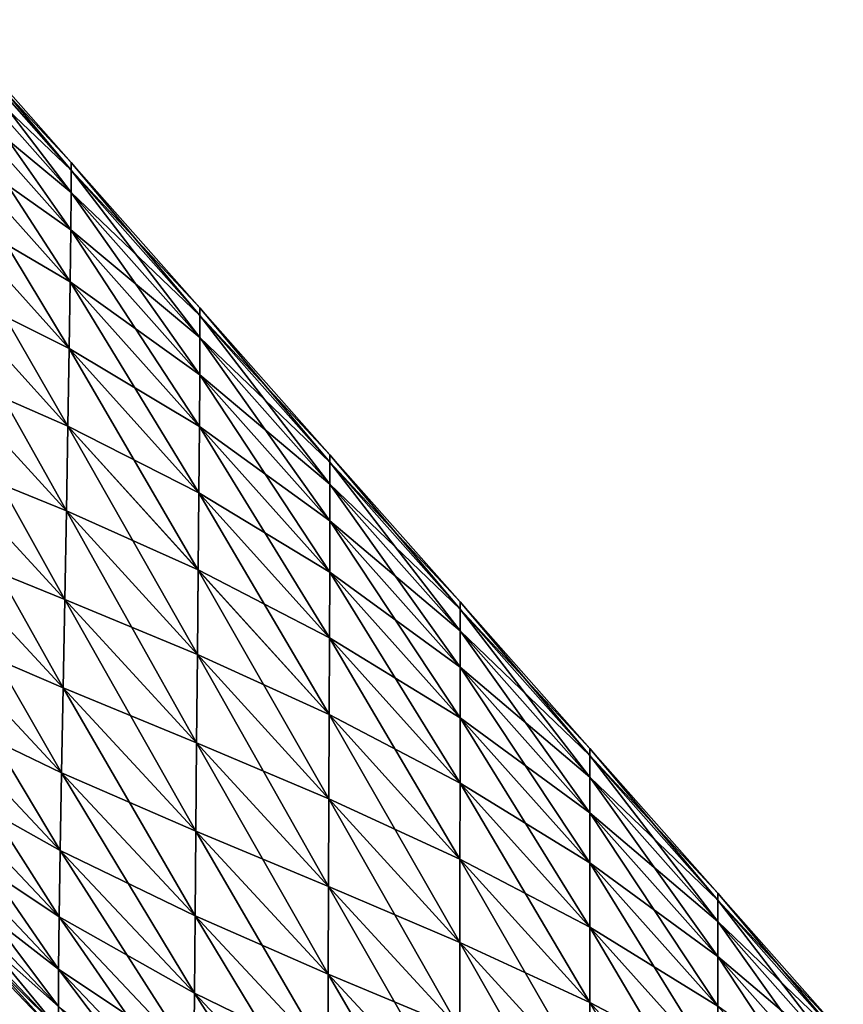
# Model space of a CAD drawing. Extents: x -0.96 to 0.96, y -0.57 to 2.63.
# Tile 123 of 148: x 0.4 to 0.63, y 1.08 to 1.35. Entities that reach past the tile are written whole.
import ezdxf

# ---------------------------------------------------------------- set-up
doc = ezdxf.new("R2010")
doc.units = 0
doc.layers.add('Brakiri_Cruiser_Main_Texture', color=7, linetype='CONTINUOUS')

msp = doc.modelspace()

# ---------------------------------------------------------------- linework, layer by layer
at = {"layer": 'Brakiri_Cruiser_Main_Texture'}
for points in [[(0.415664, 1.308587, -0.474734), (0.381042, 1.347664, -0.461105), (0.381064, 1.349725, -0.472355)], [(0.415664, 1.310647, -0.485984), (0.381064, 1.349725, -0.472355), (0.381042, 1.347664, -0.483605)], [(0.415664, 1.308587, -0.474734), (0.381064, 1.349725, -0.472355), (0.415664, 1.310647, -0.485984)], [(0.415642, 1.302433, -0.463953), (0.380977, 1.341481, -0.450324), (0.381042, 1.347664, -0.461105)], [(0.415664, 1.308587, -0.497234), (0.381042, 1.347664, -0.483605), (0.380977, 1.341481, -0.494387)], [(0.415642, 1.302433, -0.463953), (0.381042, 1.347664, -0.461105), (0.415664, 1.308587, -0.474734)], [(0.415664, 1.310647, -0.485984), (0.381042, 1.347664, -0.483605), (0.415664, 1.308587, -0.497234)], [(0.415576, 1.292209, -0.454109), (0.380823, 1.331226, -0.44048), (0.380977, 1.341481, -0.450324)], [(0.415642, 1.302433, -0.508016), (0.380977, 1.341481, -0.494387), (0.380823, 1.331226, -0.50423)], [(0.415576, 1.292209, -0.454109), (0.380977, 1.341481, -0.450324), (0.415642, 1.302433, -0.463953)], [(0.415664, 1.308587, -0.497234), (0.380977, 1.341481, -0.494387), (0.415642, 1.302433, -0.508016)], [(0.415422, 1.277965, -0.445672), (0.380537, 1.316948, -0.432043), (0.380823, 1.331226, -0.44048)], [(0.415576, 1.292209, -0.517859), (0.380823, 1.331226, -0.50423), (0.380537, 1.316948, -0.512668)], [(0.415422, 1.277965, -0.445672), (0.380823, 1.331226, -0.44048), (0.415576, 1.292209, -0.454109)], [(0.415642, 1.302433, -0.508016), (0.380823, 1.331226, -0.50423), (0.415576, 1.292209, -0.517859)], [(0.380054, 1.298722, -0.51923), (0.415422, 1.277965, -0.526297), (0.380537, 1.316948, -0.512668)], [(0.380537, 1.316948, -0.432043), (0.415137, 1.259748, -0.439109), (0.380054, 1.298722, -0.42548)], [(0.380537, 1.316948, -0.432043), (0.415422, 1.277965, -0.445672), (0.415137, 1.259748, -0.439109)], [(0.415576, 1.292209, -0.517859), (0.380537, 1.316948, -0.512668), (0.415422, 1.277965, -0.526297)], [(0.450879, 1.268837, -0.489648), (0.415664, 1.308587, -0.474734), (0.415664, 1.310647, -0.485984)], [(0.450879, 1.268837, -0.489648), (0.415664, 1.310647, -0.485984), (0.450879, 1.270871, -0.500898)], [(0.450879, 1.270871, -0.500898), (0.415664, 1.310647, -0.485984), (0.415664, 1.308587, -0.497234)], [(0.450879, 1.262737, -0.478867), (0.415642, 1.302433, -0.463953), (0.415664, 1.308587, -0.474734)], [(0.450879, 1.268837, -0.512148), (0.415664, 1.308587, -0.497234), (0.415642, 1.302433, -0.508016)], [(0.450879, 1.262737, -0.478867), (0.415664, 1.308587, -0.474734), (0.450879, 1.268837, -0.489648)], [(0.450879, 1.270871, -0.500898), (0.415664, 1.308587, -0.497234), (0.450879, 1.268837, -0.512148)], [(0.450857, 1.252594, -0.469023), (0.415576, 1.292209, -0.454109), (0.415642, 1.302433, -0.463953)], [(0.450879, 1.262737, -0.52293), (0.415642, 1.302433, -0.508016), (0.415576, 1.292209, -0.517859)], [(0.450857, 1.252594, -0.469023), (0.415642, 1.302433, -0.463953), (0.450879, 1.262737, -0.478867)], [(0.450879, 1.268837, -0.512148), (0.415642, 1.302433, -0.508016), (0.450879, 1.262737, -0.52293)], [(0.379438, 1.277516, -0.523918), (0.415137, 1.259748, -0.532859), (0.380054, 1.298722, -0.51923)], [(0.380054, 1.298722, -0.42548), (0.414763, 1.238541, -0.434422), (0.379438, 1.277516, -0.420793)], [(0.380054, 1.298722, -0.51923), (0.415137, 1.259748, -0.532859), (0.415422, 1.277965, -0.526297)], [(0.380054, 1.298722, -0.42548), (0.415137, 1.259748, -0.439109), (0.414763, 1.238541, -0.434422)], [(0.450791, 1.238431, -0.460586), (0.415422, 1.277965, -0.445672), (0.415576, 1.292209, -0.454109)], [(0.450857, 1.252594, -0.532773), (0.415576, 1.292209, -0.517859), (0.415422, 1.277965, -0.526297)], [(0.450791, 1.238431, -0.460586), (0.415576, 1.292209, -0.454109), (0.450857, 1.252594, -0.469023)], [(0.450879, 1.262737, -0.52293), (0.415576, 1.292209, -0.517859), (0.450857, 1.252594, -0.532773)], [(0.378735, 1.254324, -0.52673), (0.414763, 1.238541, -0.537547), (0.379438, 1.277516, -0.523918)], [(0.379438, 1.277516, -0.420793), (0.414346, 1.215324, -0.431609), (0.378735, 1.254324, -0.41798)], [(0.379438, 1.277516, -0.523918), (0.414763, 1.238541, -0.537547), (0.415137, 1.259748, -0.532859)], [(0.379438, 1.277516, -0.420793), (0.414763, 1.238541, -0.434422), (0.414346, 1.215324, -0.431609)], [(0.415137, 1.259748, -0.532859), (0.450791, 1.238431, -0.541211), (0.415422, 1.277965, -0.526297)], [(0.415422, 1.277965, -0.445672), (0.450637, 1.220297, -0.454023), (0.415137, 1.259748, -0.439109)], [(0.415422, 1.277965, -0.445672), (0.450791, 1.238431, -0.460586), (0.450637, 1.220297, -0.454023)], [(0.450857, 1.252594, -0.532773), (0.415422, 1.277965, -0.526297), (0.450791, 1.238431, -0.541211)], [(0.486445, 1.228689, -0.504922), (0.450879, 1.268837, -0.489648), (0.450879, 1.270871, -0.500898)], [(0.486445, 1.228689, -0.504922), (0.450879, 1.270871, -0.500898), (0.486445, 1.230697, -0.516172)], [(0.486445, 1.230697, -0.516172), (0.450879, 1.270871, -0.500898), (0.450879, 1.268837, -0.512148)], [(0.486445, 1.222667, -0.494141), (0.450879, 1.262737, -0.478867), (0.450879, 1.268837, -0.489648)], [(0.486445, 1.222667, -0.494141), (0.450879, 1.268837, -0.489648), (0.486445, 1.228689, -0.504922)], [(0.486445, 1.230697, -0.516172), (0.450879, 1.268837, -0.512148), (0.486445, 1.228689, -0.527422)], [(0.486445, 1.228689, -0.527422), (0.450879, 1.268837, -0.512148), (0.450879, 1.262737, -0.52293)], [(0.486445, 1.212628, -0.484297), (0.450857, 1.252594, -0.469023), (0.450879, 1.262737, -0.478867)], [(0.486445, 1.222667, -0.538203), (0.450879, 1.262737, -0.52293), (0.450857, 1.252594, -0.532773)], [(0.486445, 1.212628, -0.484297), (0.450879, 1.262737, -0.478867), (0.486445, 1.222667, -0.494141)], [(0.486445, 1.228689, -0.527422), (0.450879, 1.262737, -0.52293), (0.486445, 1.222667, -0.538203)], [(0.414763, 1.238541, -0.537547), (0.450637, 1.220297, -0.547773), (0.415137, 1.259748, -0.532859)], [(0.415137, 1.259748, -0.439109), (0.450439, 1.199161, -0.449336), (0.414763, 1.238541, -0.434422)], [(0.415137, 1.259748, -0.532859), (0.450637, 1.220297, -0.547773), (0.450791, 1.238431, -0.541211)], [(0.415137, 1.259748, -0.439109), (0.450637, 1.220297, -0.454023), (0.450439, 1.199161, -0.449336)], [(0.377988, 1.230139, -0.527668), (0.414346, 1.215324, -0.540359), (0.378735, 1.254324, -0.52673)], [(0.378735, 1.254324, -0.41798), (0.413906, 1.191102, -0.430672), (0.377988, 1.230139, -0.417043)], [(0.378735, 1.254324, -0.52673), (0.414346, 1.215324, -0.540359), (0.414763, 1.238541, -0.537547)], [(0.378735, 1.254324, -0.41798), (0.414346, 1.215324, -0.431609), (0.413906, 1.191102, -0.430672)], [(0.486423, 1.198595, -0.475859), (0.450791, 1.238431, -0.460586), (0.450857, 1.252594, -0.469023)], [(0.486445, 1.212628, -0.548047), (0.450857, 1.252594, -0.532773), (0.450791, 1.238431, -0.541211)], [(0.486423, 1.198595, -0.475859), (0.450857, 1.252594, -0.469023), (0.486445, 1.212628, -0.484297)], [(0.486445, 1.222667, -0.538203), (0.450857, 1.252594, -0.532773), (0.486445, 1.212628, -0.548047)], [(0.414346, 1.215324, -0.540359), (0.450439, 1.199162, -0.552461), (0.414763, 1.238541, -0.537547)], [(0.414763, 1.238541, -0.434422), (0.45022, 1.176016, -0.446523), (0.414346, 1.215324, -0.431609)], [(0.414763, 1.238541, -0.537547), (0.450439, 1.199162, -0.552461), (0.450637, 1.220297, -0.547773)], [(0.414763, 1.238541, -0.434422), (0.450439, 1.199161, -0.449336), (0.45022, 1.176016, -0.446523)], [(0.450637, 1.220297, -0.547773), (0.486423, 1.198595, -0.556484), (0.450791, 1.238431, -0.541211)], [(0.450791, 1.238431, -0.460586), (0.486357, 1.180592, -0.469297), (0.450637, 1.220297, -0.454023)], [(0.450791, 1.238431, -0.460586), (0.486423, 1.198595, -0.475859), (0.486357, 1.180592, -0.469297)], [(0.486445, 1.212628, -0.548047), (0.450791, 1.238431, -0.541211), (0.486423, 1.198595, -0.556484)], [(0.377241, 1.205953, -0.52673), (0.413906, 1.191102, -0.541297), (0.377988, 1.230139, -0.527668)], [(0.377988, 1.230139, -0.417043), (0.413467, 1.166879, -0.431609), (0.377241, 1.205953, -0.41798)], [(0.377988, 1.230139, -0.527668), (0.413906, 1.191102, -0.541297), (0.414346, 1.215324, -0.540359)], [(0.377988, 1.230139, -0.417043), (0.413906, 1.191102, -0.430672), (0.413467, 1.166879, -0.431609)], [(0.5221, 1.188441, -0.519629), (0.486445, 1.228689, -0.504922), (0.486445, 1.230697, -0.516172)], [(0.5221, 1.188441, -0.519629), (0.486445, 1.230697, -0.516172), (0.5221, 1.190423, -0.530879)], [(0.5221, 1.190423, -0.530879), (0.486445, 1.230697, -0.516172), (0.486445, 1.228689, -0.527422)], [(0.5221, 1.182495, -0.508848), (0.486445, 1.222667, -0.494141), (0.486445, 1.228689, -0.504922)], [(0.5221, 1.182495, -0.508848), (0.486445, 1.228689, -0.504922), (0.5221, 1.188441, -0.519629)], [(0.5221, 1.190423, -0.530879), (0.486445, 1.228689, -0.527422), (0.5221, 1.188441, -0.542129)], [(0.5221, 1.188441, -0.542129), (0.486445, 1.228689, -0.527422), (0.486445, 1.222667, -0.538203)], [(0.5221, 1.172583, -0.499004), (0.486445, 1.212628, -0.484297), (0.486445, 1.222667, -0.494141)], [(0.5221, 1.172583, -0.499004), (0.486445, 1.222667, -0.494141), (0.5221, 1.182495, -0.508848)], [(0.5221, 1.188441, -0.542129), (0.486445, 1.222667, -0.538203), (0.5221, 1.182495, -0.55291)], [(0.5221, 1.182495, -0.55291), (0.486445, 1.222667, -0.538203), (0.486445, 1.212628, -0.548047)], [(0.450439, 1.199162, -0.552461), (0.486357, 1.180592, -0.563047), (0.450637, 1.220297, -0.547773)], [(0.450637, 1.220297, -0.454023), (0.48627, 1.159599, -0.464609), (0.450439, 1.199161, -0.449336)], [(0.450637, 1.220297, -0.547773), (0.486357, 1.180592, -0.563047), (0.486423, 1.198595, -0.556484)], [(0.450637, 1.220297, -0.454023), (0.486357, 1.180592, -0.469297), (0.48627, 1.159599, -0.464609)], [(0.413906, 1.191102, -0.541297), (0.45022, 1.176016, -0.555273), (0.414346, 1.215324, -0.540359)], [(0.414346, 1.215324, -0.431609), (0.45, 1.151854, -0.445586), (0.413906, 1.191102, -0.430672)], [(0.414346, 1.215324, -0.540359), (0.45022, 1.176016, -0.555273), (0.450439, 1.199162, -0.552461)], [(0.414346, 1.215324, -0.431609), (0.45022, 1.176016, -0.446523), (0.45, 1.151854, -0.445586)], [(0.5221, 1.158703, -0.490566), (0.486423, 1.198595, -0.475859), (0.486445, 1.212628, -0.484297)], [(0.5221, 1.172583, -0.562754), (0.486445, 1.212628, -0.548047), (0.486423, 1.198595, -0.556484)], [(0.5221, 1.158703, -0.490566), (0.486445, 1.212628, -0.484297), (0.5221, 1.172583, -0.499004)], [(0.5221, 1.182495, -0.55291), (0.486445, 1.212628, -0.548047), (0.5221, 1.172583, -0.562754)], [(0.376538, 1.182761, -0.523918), (0.413467, 1.166879, -0.540359), (0.377241, 1.205953, -0.52673)], [(0.377241, 1.205953, -0.41798), (0.413049, 1.143662, -0.434422), (0.376538, 1.182761, -0.420793)], [(0.377241, 1.205953, -0.52673), (0.413467, 1.166879, -0.540359), (0.413906, 1.191102, -0.541297)], [(0.377241, 1.205953, -0.41798), (0.413467, 1.166879, -0.431609), (0.413049, 1.143662, -0.434422)], [(0.45022, 1.176016, -0.555273), (0.48627, 1.159599, -0.567734), (0.450439, 1.199162, -0.552461)], [(0.450439, 1.199161, -0.449336), (0.486182, 1.136597, -0.461797), (0.45022, 1.176016, -0.446523)], [(0.450439, 1.199162, -0.552461), (0.48627, 1.159599, -0.567734), (0.486357, 1.180592, -0.563047)], [(0.450439, 1.199161, -0.449336), (0.48627, 1.159599, -0.464609), (0.486182, 1.136597, -0.461797)], [(0.486357, 1.180592, -0.563047), (0.5221, 1.158703, -0.571191), (0.486423, 1.198595, -0.556484)], [(0.486423, 1.198595, -0.475859), (0.522078, 1.140878, -0.484004), (0.486357, 1.180592, -0.469297)], [(0.486423, 1.198595, -0.475859), (0.5221, 1.158703, -0.490566), (0.522078, 1.140878, -0.484004)], [(0.5221, 1.172583, -0.562754), (0.486423, 1.198595, -0.556484), (0.5221, 1.158703, -0.571191)], [(0.413467, 1.166879, -0.540359), (0.45, 1.151854, -0.556211), (0.413906, 1.191102, -0.541297)], [(0.413906, 1.191102, -0.430672), (0.44978, 1.127691, -0.446523), (0.413467, 1.166879, -0.431609)], [(0.413906, 1.191102, -0.541297), (0.45, 1.151854, -0.556211), (0.45022, 1.176016, -0.555273)], [(0.413906, 1.191102, -0.430672), (0.45, 1.151854, -0.445586), (0.44978, 1.127691, -0.446523)], [(0.557578, 1.14839, -0.532844), (0.5221, 1.188441, -0.519629), (0.5221, 1.190423, -0.530879)], [(0.557578, 1.14839, -0.532844), (0.5221, 1.190423, -0.530879), (0.557578, 1.150347, -0.544094)], [(0.557578, 1.150347, -0.544094), (0.5221, 1.190423, -0.530879), (0.5221, 1.188441, -0.542129)], [(0.557578, 1.142519, -0.522062), (0.5221, 1.182495, -0.508848), (0.5221, 1.188441, -0.519629)], [(0.557578, 1.142519, -0.522062), (0.5221, 1.188441, -0.519629), (0.557578, 1.14839, -0.532844)], [(0.557578, 1.150347, -0.544094), (0.5221, 1.188441, -0.542129), (0.557578, 1.14839, -0.555344)], [(0.557578, 1.14839, -0.555344), (0.5221, 1.188441, -0.542129), (0.5221, 1.182495, -0.55291)], [(0.375923, 1.161555, -0.51923), (0.413049, 1.143662, -0.537547), (0.376538, 1.182761, -0.523918)], [(0.376538, 1.182761, -0.420793), (0.412676, 1.122455, -0.439109), (0.375923, 1.161555, -0.42548)], [(0.376538, 1.182761, -0.523918), (0.413049, 1.143662, -0.537547), (0.413467, 1.166879, -0.540359)], [(0.376538, 1.182761, -0.420793), (0.413049, 1.143662, -0.434422), (0.412676, 1.122455, -0.439109)], [(0.48627, 1.159599, -0.567734), (0.522078, 1.140878, -0.577754), (0.486357, 1.180592, -0.563047)], [(0.486357, 1.180592, -0.469297), (0.522056, 1.120074, -0.479316), (0.48627, 1.159599, -0.464609)], [(0.486357, 1.180592, -0.563047), (0.522078, 1.140878, -0.577754), (0.5221, 1.158703, -0.571191)], [(0.486357, 1.180592, -0.469297), (0.522078, 1.140878, -0.484004), (0.522056, 1.120074, -0.479316)], [(0.557578, 1.132732, -0.512219), (0.5221, 1.172583, -0.499004), (0.5221, 1.182495, -0.508848)], [(0.557578, 1.132732, -0.512219), (0.5221, 1.182495, -0.508848), (0.557578, 1.142519, -0.522062)], [(0.557578, 1.14839, -0.555344), (0.5221, 1.182495, -0.55291), (0.557578, 1.142519, -0.566125)], [(0.557578, 1.142519, -0.566125), (0.5221, 1.182495, -0.55291), (0.5221, 1.172583, -0.562754)], [(0.45, 1.151854, -0.556211), (0.486182, 1.136597, -0.570547), (0.45022, 1.176016, -0.555273)], [(0.45022, 1.176016, -0.446523), (0.486094, 1.11259, -0.460859), (0.45, 1.151854, -0.445586)], [(0.45022, 1.176016, -0.555273), (0.486182, 1.136597, -0.570547), (0.48627, 1.159599, -0.567734)], [(0.45022, 1.176016, -0.446523), (0.486182, 1.136597, -0.461797), (0.486094, 1.11259, -0.460859)], [(0.557578, 1.119027, -0.503781), (0.5221, 1.158703, -0.490566), (0.5221, 1.172583, -0.499004)], [(0.557578, 1.119027, -0.503781), (0.5221, 1.172583, -0.499004), (0.557578, 1.132732, -0.512219)], [(0.557578, 1.142519, -0.566125), (0.5221, 1.172583, -0.562754), (0.557578, 1.132732, -0.575969)], [(0.557578, 1.132732, -0.575969), (0.5221, 1.172583, -0.562754), (0.5221, 1.158703, -0.571191)], [(0.413049, 1.143662, -0.537547), (0.44978, 1.127691, -0.555273), (0.413467, 1.166879, -0.540359)], [(0.413467, 1.166879, -0.431609), (0.449561, 1.104546, -0.449336), (0.413049, 1.143662, -0.434422)], [(0.413467, 1.166879, -0.540359), (0.44978, 1.127691, -0.555273), (0.45, 1.151854, -0.556211)], [(0.413467, 1.166879, -0.431609), (0.44978, 1.127691, -0.446523), (0.449561, 1.104546, -0.449336)], [(0.375439, 1.143329, -0.512668), (0.412676, 1.122455, -0.532859), (0.375923, 1.161555, -0.51923)], [(0.375923, 1.161555, -0.42548), (0.41239, 1.104239, -0.445672), (0.375439, 1.143329, -0.432043)], [(0.375923, 1.161555, -0.51923), (0.412676, 1.122455, -0.532859), (0.413049, 1.143662, -0.537547)], [(0.375923, 1.161555, -0.42548), (0.412676, 1.122455, -0.439109), (0.41239, 1.104239, -0.445672)], [(0.486182, 1.136597, -0.570547), (0.522056, 1.120074, -0.582441), (0.48627, 1.159599, -0.567734)], [(0.48627, 1.159599, -0.464609), (0.522034, 1.097286, -0.476504), (0.486182, 1.136597, -0.461797)], [(0.48627, 1.159599, -0.567734), (0.522056, 1.120074, -0.582441), (0.522078, 1.140878, -0.577754)], [(0.48627, 1.159599, -0.464609), (0.522056, 1.120074, -0.479316), (0.522034, 1.097286, -0.476504)], [(0.522078, 1.140878, -0.577754), (0.557578, 1.119027, -0.584406), (0.5221, 1.158703, -0.571191)], [(0.5221, 1.158703, -0.490566), (0.557578, 1.1014, -0.497219), (0.522078, 1.140878, -0.484004)], [(0.5221, 1.158703, -0.490566), (0.557578, 1.119027, -0.503781), (0.557578, 1.1014, -0.497219)], [(0.557578, 1.132732, -0.575969), (0.5221, 1.158703, -0.571191), (0.557578, 1.119027, -0.584406)], [(0.44978, 1.127691, -0.555273), (0.486094, 1.11259, -0.571484), (0.45, 1.151854, -0.556211)], [(0.45, 1.151854, -0.445586), (0.486006, 1.088583, -0.461797), (0.44978, 1.127691, -0.446523)], [(0.45, 1.151854, -0.556211), (0.486094, 1.11259, -0.571484), (0.486182, 1.136597, -0.570547)], [(0.45, 1.151854, -0.445586), (0.486094, 1.11259, -0.460859), (0.486006, 1.088583, -0.461797)], [(0.592617, 1.108832, -0.543641), (0.557578, 1.14839, -0.532844), (0.557578, 1.150347, -0.544094)], [(0.592617, 1.108832, -0.543641), (0.557578, 1.150347, -0.544094), (0.592617, 1.110764, -0.554891)], [(0.592617, 1.110764, -0.554891), (0.557578, 1.150347, -0.544094), (0.557578, 1.14839, -0.555344)], [(0.592617, 1.103034, -0.532859), (0.557578, 1.142519, -0.522062), (0.557578, 1.14839, -0.532844)], [(0.592617, 1.103034, -0.532859), (0.557578, 1.14839, -0.532844), (0.592617, 1.108832, -0.543641)], [(0.592617, 1.110764, -0.554891), (0.557578, 1.14839, -0.555344), (0.592617, 1.108832, -0.566141)], [(0.592617, 1.108832, -0.566141), (0.557578, 1.14839, -0.555344), (0.557578, 1.142519, -0.566125)], [(0.375439, 1.143329, -0.432043), (0.412236, 1.089994, -0.454109), (0.375154, 1.129051, -0.44048)], [(0.375154, 1.129051, -0.50423), (0.41239, 1.104239, -0.526297), (0.375439, 1.143329, -0.512668)], [(0.375439, 1.143329, -0.512668), (0.41239, 1.104239, -0.526297), (0.412676, 1.122455, -0.532859)], [(0.375439, 1.143329, -0.432043), (0.41239, 1.104239, -0.445672), (0.412236, 1.089994, -0.454109)], [(0.412676, 1.122455, -0.532859), (0.449561, 1.104546, -0.552461), (0.413049, 1.143662, -0.537547)], [(0.413049, 1.143662, -0.434422), (0.449363, 1.08341, -0.454023), (0.412676, 1.122455, -0.439109)], [(0.413049, 1.143662, -0.537547), (0.449561, 1.104546, -0.552461), (0.44978, 1.127691, -0.555273)], [(0.413049, 1.143662, -0.434422), (0.449561, 1.104546, -0.449336), (0.449363, 1.08341, -0.454023)], [(0.592617, 1.09337, -0.523016), (0.557578, 1.132732, -0.512219), (0.557578, 1.142519, -0.522062)], [(0.592617, 1.09337, -0.523016), (0.557578, 1.142519, -0.522062), (0.592617, 1.103034, -0.532859)], [(0.592617, 1.108832, -0.566141), (0.557578, 1.142519, -0.566125), (0.592617, 1.103034, -0.576922)], [(0.592617, 1.103034, -0.576922), (0.557578, 1.142519, -0.566125), (0.557578, 1.132732, -0.575969)], [(0.522056, 1.120074, -0.582441), (0.557578, 1.1014, -0.590969), (0.522078, 1.140878, -0.577754)], [(0.522078, 1.140878, -0.484004), (0.557578, 1.080833, -0.492531), (0.522056, 1.120074, -0.479316)], [(0.522078, 1.140878, -0.577754), (0.557578, 1.1014, -0.590969), (0.557578, 1.119027, -0.584406)], [(0.522078, 1.140878, -0.484004), (0.557578, 1.1014, -0.497219), (0.557578, 1.080833, -0.492531)], [(0.486094, 1.11259, -0.571484), (0.522034, 1.097286, -0.585254), (0.486182, 1.136597, -0.570547)], [(0.486182, 1.136597, -0.461797), (0.522012, 1.073506, -0.475566), (0.486094, 1.11259, -0.460859)], [(0.486182, 1.136597, -0.570547), (0.522034, 1.097286, -0.585254), (0.522056, 1.120074, -0.582441)], [(0.486182, 1.136597, -0.461797), (0.522034, 1.097286, -0.476504), (0.522012, 1.073506, -0.475566)], [(0.592617, 1.079837, -0.514578), (0.557578, 1.119027, -0.503781), (0.557578, 1.132732, -0.512219)], [(0.592617, 1.079837, -0.514578), (0.557578, 1.132732, -0.512219), (0.592617, 1.09337, -0.523016)], [(0.592617, 1.103034, -0.576922), (0.557578, 1.132732, -0.575969), (0.592617, 1.09337, -0.586766)], [(0.592617, 1.09337, -0.586766), (0.557578, 1.132732, -0.575969), (0.557578, 1.119027, -0.584406)], [(0.375154, 1.129051, -0.44048), (0.41217, 1.07977, -0.463953), (0.375, 1.118796, -0.450324)], [(0.375, 1.118796, -0.494387), (0.412236, 1.089994, -0.517859), (0.375154, 1.129051, -0.50423)], [(0.375154, 1.129051, -0.44048), (0.412236, 1.089994, -0.454109), (0.41217, 1.07977, -0.463953)], [(0.375154, 1.129051, -0.50423), (0.412236, 1.089994, -0.517859), (0.41239, 1.104239, -0.526297)], [(0.449561, 1.104546, -0.552461), (0.486006, 1.088583, -0.570547), (0.44978, 1.127691, -0.555273)], [(0.44978, 1.127691, -0.446523), (0.485918, 1.065581, -0.464609), (0.449561, 1.104546, -0.449336)], [(0.44978, 1.127691, -0.555273), (0.486006, 1.088583, -0.570547), (0.486094, 1.11259, -0.571484)], [(0.44978, 1.127691, -0.446523), (0.486006, 1.088583, -0.461797), (0.485918, 1.065581, -0.464609)], [(0.41239, 1.104239, -0.526297), (0.449363, 1.08341, -0.547773), (0.412676, 1.122455, -0.532859)], [(0.412676, 1.122455, -0.439109), (0.449209, 1.065276, -0.460586), (0.41239, 1.104239, -0.445672)], [(0.412676, 1.122455, -0.532859), (0.449363, 1.08341, -0.547773), (0.449561, 1.104546, -0.552461)], [(0.412676, 1.122455, -0.439109), (0.449363, 1.08341, -0.454023), (0.449209, 1.065276, -0.460586)], [(0.375, 1.118796, -0.450324), (0.412148, 1.073616, -0.474734), (0.374934, 1.112613, -0.461105)], [(0.374934, 1.112613, -0.483605), (0.41217, 1.07977, -0.508016), (0.375, 1.118796, -0.494387)], [(0.375, 1.118796, -0.450324), (0.41217, 1.07977, -0.463953), (0.412148, 1.073616, -0.474734)], [(0.375, 1.118796, -0.494387), (0.41217, 1.07977, -0.508016), (0.412236, 1.089994, -0.517859)], [(0.522034, 1.097286, -0.585254), (0.557578, 1.080833, -0.595656), (0.522056, 1.120074, -0.582441)], [(0.522056, 1.120074, -0.479316), (0.557578, 1.058305, -0.489719), (0.522034, 1.097286, -0.476504)], [(0.522056, 1.120074, -0.582441), (0.557578, 1.080833, -0.595656), (0.557578, 1.1014, -0.590969)], [(0.522056, 1.120074, -0.479316), (0.557578, 1.080833, -0.492531), (0.557578, 1.058305, -0.489719)], [(0.557578, 1.1014, -0.590969), (0.592617, 1.079837, -0.595203), (0.557578, 1.119027, -0.584406)], [(0.557578, 1.119027, -0.503781), (0.592617, 1.079837, -0.514578), (0.592617, 1.06243, -0.508016)], [(0.557578, 1.119027, -0.503781), (0.592617, 1.06243, -0.508016), (0.557578, 1.1014, -0.497219)], [(0.592617, 1.09337, -0.586766), (0.557578, 1.119027, -0.584406), (0.592617, 1.079837, -0.595203)], [(0.374934, 1.112613, -0.461105), (0.412148, 1.071557, -0.485984), (0.374912, 1.110552, -0.472355)], [(0.374912, 1.110552, -0.472355), (0.412148, 1.073616, -0.497234), (0.374934, 1.112613, -0.483605)], [(0.374934, 1.112613, -0.461105), (0.412148, 1.073616, -0.474734), (0.412148, 1.071557, -0.485984)], [(0.374934, 1.112613, -0.483605), (0.412148, 1.073616, -0.497234), (0.41217, 1.07977, -0.508016)], [(0.486006, 1.088583, -0.570547), (0.522012, 1.073506, -0.586191), (0.486094, 1.11259, -0.571484)], [(0.486094, 1.11259, -0.460859), (0.52199, 1.049725, -0.476504), (0.486006, 1.088583, -0.461797)], [(0.486094, 1.11259, -0.571484), (0.522012, 1.073506, -0.586191), (0.522034, 1.097286, -0.585254)], [(0.486094, 1.11259, -0.460859), (0.522012, 1.073506, -0.475566), (0.52199, 1.049725, -0.476504)], [(0.374912, 1.110552, -0.472355), (0.412148, 1.071557, -0.485984), (0.412148, 1.073616, -0.497234)], [(0.592617, 1.108832, -0.543641), (0.592617, 1.110764, -0.554891), (0.626953, 1.071971, -0.562344)], [(0.592617, 1.110764, -0.554891), (0.592617, 1.108832, -0.566141), (0.626953, 1.070063, -0.573594)], [(0.592617, 1.110764, -0.554891), (0.626953, 1.070063, -0.573594), (0.626953, 1.071971, -0.562344)], [(0.592617, 1.103034, -0.532859), (0.592617, 1.108832, -0.543641), (0.626953, 1.070063, -0.551094)], [(0.592617, 1.108832, -0.543641), (0.626953, 1.071971, -0.562344), (0.626953, 1.070063, -0.551094)], [(0.592617, 1.108832, -0.566141), (0.592617, 1.103034, -0.576922), (0.626953, 1.064337, -0.584375)], [(0.592617, 1.108832, -0.566141), (0.626953, 1.064337, -0.584375), (0.626953, 1.070063, -0.573594)], [(0.449363, 1.08341, -0.547773), (0.485918, 1.065581, -0.567734), (0.449561, 1.104546, -0.552461)], [(0.449561, 1.104546, -0.449336), (0.48583, 1.044588, -0.469297), (0.449363, 1.08341, -0.454023)], [(0.449561, 1.104546, -0.552461), (0.485918, 1.065581, -0.567734), (0.486006, 1.088583, -0.570547)], [(0.449561, 1.104546, -0.449336), (0.485918, 1.065581, -0.464609), (0.48583, 1.044588, -0.469297)], [(0.41239, 1.104239, -0.445672), (0.449143, 1.051113, -0.469023), (0.412236, 1.089994, -0.454109)], [(0.412236, 1.089994, -0.517859), (0.449209, 1.065276, -0.541211), (0.41239, 1.104239, -0.526297)], [(0.41239, 1.104239, -0.526297), (0.449209, 1.065276, -0.541211), (0.449363, 1.08341, -0.547773)], [(0.41239, 1.104239, -0.445672), (0.449209, 1.065276, -0.460586), (0.449143, 1.051113, -0.469023)], [(0.592617, 1.09337, -0.523016), (0.592617, 1.103034, -0.532859), (0.626953, 1.064337, -0.540312)], [(0.592617, 1.103034, -0.532859), (0.626953, 1.070063, -0.551094), (0.626953, 1.064337, -0.540312)], [(0.592617, 1.103034, -0.576922), (0.592617, 1.09337, -0.586766), (0.626953, 1.054793, -0.594219)], [(0.592617, 1.103034, -0.576922), (0.626953, 1.054793, -0.594219), (0.626953, 1.064337, -0.584375)], [(0.557578, 1.080833, -0.595656), (0.592617, 1.06243, -0.601766), (0.557578, 1.1014, -0.590969)], [(0.557578, 1.1014, -0.590969), (0.592617, 1.06243, -0.601766), (0.592617, 1.079837, -0.595203)], [(0.557578, 1.1014, -0.497219), (0.592617, 1.06243, -0.508016), (0.592617, 1.04212, -0.503328)], [(0.557578, 1.1014, -0.497219), (0.592617, 1.04212, -0.503328), (0.557578, 1.080833, -0.492531)], [(0.522012, 1.073506, -0.586191), (0.557578, 1.058305, -0.598469), (0.522034, 1.097286, -0.585254)], [(0.522034, 1.097286, -0.476504), (0.557578, 1.034796, -0.488781), (0.522012, 1.073506, -0.475566)], [(0.522034, 1.097286, -0.585254), (0.557578, 1.058305, -0.598469), (0.557578, 1.080833, -0.595656)], [(0.522034, 1.097286, -0.476504), (0.557578, 1.058305, -0.489719), (0.557578, 1.034796, -0.488781)], [(0.592617, 1.079837, -0.514578), (0.592617, 1.09337, -0.523016), (0.626953, 1.054793, -0.530469)], [(0.592617, 1.09337, -0.523016), (0.626953, 1.064337, -0.540312), (0.626953, 1.054793, -0.530469)], [(0.592617, 1.09337, -0.586766), (0.592617, 1.079837, -0.595203), (0.626953, 1.041427, -0.602656)], [(0.592617, 1.09337, -0.586766), (0.626953, 1.041427, -0.602656), (0.626953, 1.054793, -0.594219)], [(0.412236, 1.089994, -0.454109), (0.449121, 1.04097, -0.478867), (0.41217, 1.07977, -0.463953)], [(0.41217, 1.07977, -0.508016), (0.449143, 1.051113, -0.532773), (0.412236, 1.089994, -0.517859)], [(0.412236, 1.089994, -0.454109), (0.449143, 1.051113, -0.469023), (0.449121, 1.04097, -0.478867)], [(0.412236, 1.089994, -0.517859), (0.449143, 1.051113, -0.532773), (0.449209, 1.065276, -0.541211)], [(0.485918, 1.065581, -0.567734), (0.52199, 1.049725, -0.585254), (0.486006, 1.088583, -0.570547)], [(0.486006, 1.088583, -0.461797), (0.521968, 1.026937, -0.479316), (0.485918, 1.065581, -0.464609)], [(0.486006, 1.088583, -0.570547), (0.52199, 1.049725, -0.585254), (0.522012, 1.073506, -0.586191)], [(0.486006, 1.088583, -0.461797), (0.52199, 1.049725, -0.476504), (0.521968, 1.026937, -0.479316)], [(0.449209, 1.065276, -0.541211), (0.48583, 1.044588, -0.563047), (0.449363, 1.08341, -0.547773)], [(0.449363, 1.08341, -0.454023), (0.485764, 1.026585, -0.475859), (0.449209, 1.065276, -0.460586)], [(0.449363, 1.08341, -0.547773), (0.48583, 1.044588, -0.563047), (0.485918, 1.065581, -0.567734)], [(0.449363, 1.08341, -0.454023), (0.48583, 1.044588, -0.469297), (0.485764, 1.026585, -0.475859)], [(0.557578, 1.058305, -0.598469), (0.592617, 1.04212, -0.606453), (0.557578, 1.080833, -0.595656)], [(0.557578, 1.080833, -0.595656), (0.592617, 1.04212, -0.606453), (0.592617, 1.06243, -0.601766)], [(0.557578, 1.080833, -0.492531), (0.592617, 1.04212, -0.503328), (0.592617, 1.019872, -0.500516)], [(0.557578, 1.080833, -0.492531), (0.592617, 1.019872, -0.500516), (0.557578, 1.058305, -0.489719)]]:
    msp.add_3dface(points, dxfattribs=at)

doc.saveas('drawing.dxf')
